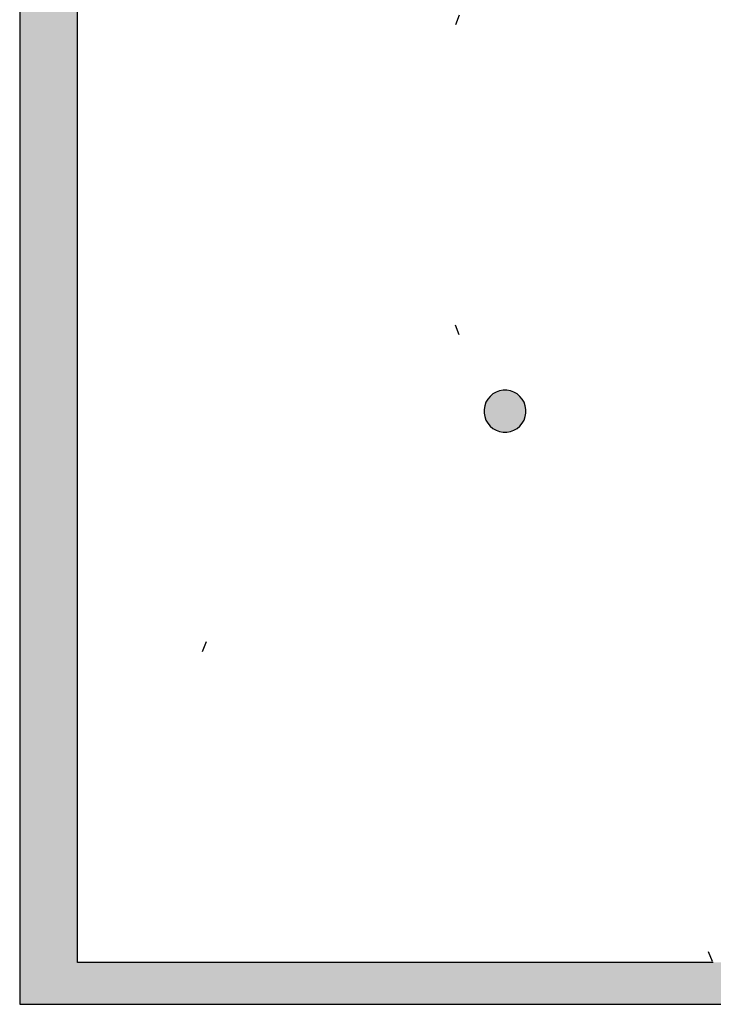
# Model space of a CAD drawing. Header units: metres. Extents: x -1 to 461, y -6 to 31.
# Tile 2 of 82: x 391 to 398, y 13 to 22. Entities that reach past the tile are written whole.
import ezdxf

# ---------------------------------------------------------------- set-up
doc = ezdxf.new("R2010")
doc.units = ezdxf.units.M
doc.linetypes.add('CONTINUA', pattern=[0])
doc.linetypes.add('PUNKT', pattern=[6.35, 0, -6.35])
for name, color, linetype, lineweight in [('3D PA MURS', 7, 'CONTINUA', 25), ('3D PA PILARS', 7, 'CONTINUA', 25), ('PA ESCALES 2D', 7, 'CONTINUA', 25)]:
    doc.layers.add(name, color=color, linetype=linetype, lineweight=lineweight)

# ---------------------------------------------------------------- blocks, each defined once
blk = doc.blocks.new('_CLOSEDFILLED')
at = {"color": 0, "linetype": 'ByBlock', "lineweight": -2}
blk.add_solid([(-1, 0), (0, 0), (-1, 0)], dxfattribs=at)

msp = doc.modelspace()

# ---------------------------------------------------------------- hatches: boundary and pattern name
at = {"layer": '3D PA MURS', "linetype": 'CONTINUA', "lineweight": 18, "true_color": 0xa0a0a0, "transparency": 33554687}
for points in [[(391.1497, 28.3639), (391.1497, 12.8406), (391.6997, 12.8406), (391.6997, 28.3639)], [(391.6997, 12.8406), (397.6873, 12.8406), (397.7664, 13.2406), (391.6997, 13.2406)], [(397.6873, 12.8406), (423.6575, 12.8406), (423.7404, 13.2406), (397.7664, 13.2406)]]:
    msp.add_hatch(color=253, dxfattribs=at).paths.add_polyline_path(points)
at = {"layer": '3D PA PILARS', "linetype": 'CONTINUA', "lineweight": 18, "transparency": 33554687}
msp.add_hatch(color=9, dxfattribs=at).paths.add_polyline_path([(395.7968, 18.7), (395.7618, 18.7), (395.7274, 18.6939), (395.6946, 18.6819), (395.6643, 18.6645), (395.6375, 18.642), (395.6151, 18.6152), (395.5976, 18.585), (395.5856, 18.5521), (395.5796, 18.5177), (395.5796, 18.4827), (395.5856, 18.4483), (395.5976, 18.4155), (395.6151, 18.3852), (395.6375, 18.3584), (395.6643, 18.336), (395.6946, 18.3185), (395.7274, 18.3065), (395.7618, 18.3005), (395.7968, 18.3005), (395.8312, 18.3065), (395.864, 18.3185), (395.8943, 18.336), (395.9211, 18.3584), (395.9435, 18.3852), (395.961, 18.4155), (395.973, 18.4483), (395.979, 18.4827), (395.979, 18.5177), (395.973, 18.5521), (395.961, 18.585), (395.9435, 18.6152), (395.9211, 18.642), (395.8943, 18.6645), (395.864, 18.6819), (395.8312, 18.6939)])

# ---------------------------------------------------------------- linework, layer by layer
at = {"layer": '3D PA MURS', "color": 7, "linetype": 'CONTINUA', "lineweight": 25, "transparency": 33554687}
for p, q in [((391.1497, 28.3639), (391.1497, 12.8406)), ((391.6997, 13.2406), (391.6997, 28.2639)), ((397.7664, 13.2406), (391.6997, 13.2406)), ((391.1497, 12.8406), (391.6997, 12.8406)), ((391.6997, 12.8406), (397.6873, 12.8406)), ((397.6873, 12.8406), (397.7664, 12.8406)), ((397.7664, 12.8406), (423.6575, 12.8406))]:
    msp.add_line(p, q, dxfattribs=at)
at = {"layer": '3D PA PILARS', "color": 7, "linetype": 'CONTINUA', "lineweight": 25, "transparency": 33554687}
for p, q in [((395.7618, 18.7), (395.7274, 18.6939)), ((395.7968, 18.7), (395.7618, 18.7)), ((395.8312, 18.6939), (395.7968, 18.7)), ((395.6151, 18.6152), (395.5976, 18.585)), ((395.6375, 18.642), (395.6151, 18.6152)), ((395.6643, 18.6645), (395.6375, 18.642)), ((395.6946, 18.6819), (395.6643, 18.6645)), ((395.7274, 18.6939), (395.6946, 18.6819)), ((395.864, 18.6819), (395.8312, 18.6939)), ((395.8943, 18.6645), (395.864, 18.6819)), ((395.9211, 18.642), (395.8943, 18.6645)), ((395.9435, 18.6152), (395.9211, 18.642)), ((395.961, 18.585), (395.9435, 18.6152)), ((395.5856, 18.5521), (395.5796, 18.5177)), ((395.5796, 18.5177), (395.5796, 18.4827)), ((395.5976, 18.585), (395.5856, 18.5521)), ((395.973, 18.5521), (395.961, 18.585)), ((395.979, 18.5177), (395.973, 18.5521)), ((395.979, 18.4827), (395.979, 18.5177)), ((395.5796, 18.4827), (395.5856, 18.4483)), ((395.5856, 18.4483), (395.5976, 18.4155)), ((395.5976, 18.4155), (395.6151, 18.3852)), ((395.9435, 18.3852), (395.961, 18.4155)), ((395.961, 18.4155), (395.973, 18.4483)), ((395.973, 18.4483), (395.979, 18.4827)), ((395.6151, 18.3852), (395.6375, 18.3584)), ((395.6375, 18.3584), (395.6643, 18.336)), ((395.6643, 18.336), (395.6946, 18.3185)), ((395.864, 18.3185), (395.8943, 18.336)), ((395.8943, 18.336), (395.9211, 18.3584)), ((395.9211, 18.3584), (395.9435, 18.3852)), ((395.6946, 18.3185), (395.7274, 18.3065)), ((395.7274, 18.3065), (395.7618, 18.3005)), ((395.7618, 18.3005), (395.7968, 18.3005)), ((395.7968, 18.3005), (395.8312, 18.3065)), ((395.8312, 18.3065), (395.864, 18.3185))]:
    msp.add_line(p, q, dxfattribs=at)
at = {"layer": 'PA ESCALES 2D', "color": 7, "linetype": 'PUNKT', "lineweight": 25, "transparency": 33554687}
for p, q in [((397.7582, 28.2596), (391.6969, 13.2484)), ((397.7582, 13.2484), (391.6969, 28.2596))]:
    msp.add_line(p, q, dxfattribs=at)

# ---------------------------------------------------------------- block references
at = {"layer": '3D PA PILARS', "color": 7, "linetype": 'CONTINUA', "lineweight": 25, "transparency": 33554687, "xscale": 0.0002666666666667, "yscale": 0.0002666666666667, "zscale": 0.0002666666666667}
msp.add_blockref('_CLOSEDFILLED', (395.7793, 18.5002), dxfattribs=at)

doc.saveas('drawing.dxf')
